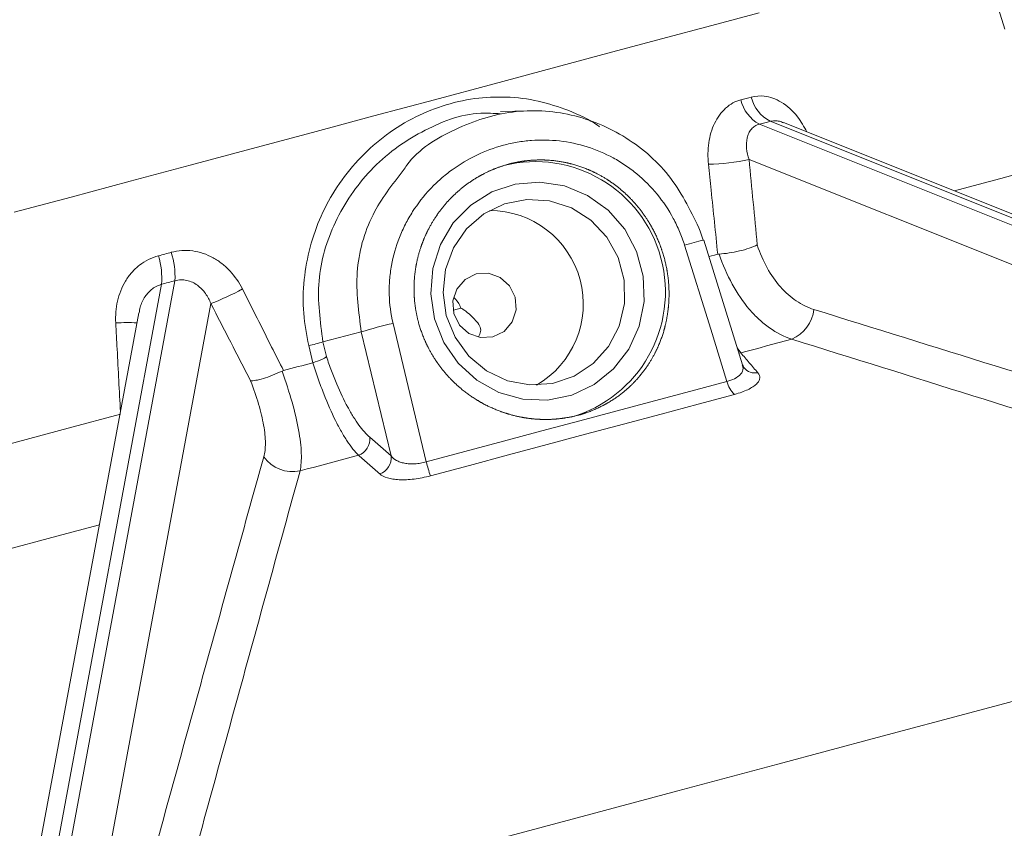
# Model space of a CAD drawing. Header units: millimetres. Extents: x -27 to 453, y -273 to 657.
# Tile 7 of 18: x 225 to 286, y 77 to 126. Entities that reach past the tile are written whole.
import ezdxf

# ---------------------------------------------------------------- set-up
doc = ezdxf.new("R2010")
doc.units = ezdxf.units.MM

msp = doc.modelspace()

# ---------------------------------------------------------------- linework, layer by layer
at = {"color": 7, "linetype": 'Continuous', "lineweight": 15}
for p, q in [((285.762, 125.91), (284.337, 130.57)), ((256.552, 120.886), (254.802, 120.843)), ((270.69, 120.067), (327.304, 97.426)), ((327.965, 97.603), (271.351, 120.244)), ((328.667, 97.573), (272.177, 120.164)), ((325.808, 95.603), (270.058, 117.898)), ((267.242, 112.942), (267.058, 113.501)), ((269.659, 105.275), (267.277, 112.952)), ((233.98, 110.23), (226.589, 70.44)), ((227.413, 70.661), (234.804, 110.451)), ((237.012, 109.043), (229.734, 69.86)), ((232.588, 108.482), (225.274, 69.103)), ((243.893, 106.695), (246.247, 107.309)), ((248.078, 99.689), (246.247, 107.309)), ((243.273, 105.415), (243.022, 106.462)), ((243.893, 106.695), (244.11, 105.787))]:
    msp.add_line(p, q, dxfattribs=at)
at = {"color": 8, "linetype": 'Continuous', "lineweight": 15}
for p in [(269.333, 106.326), (269.43, 106.006)]:
    msp.add_line(p, (269.551, 106.018), dxfattribs=at)
at = {"color": 7, "linetype": 'Continuous', "lineweight": 15, "flags": 128}
for points in [[(224.943, 114.656), (228.442, 115.593), (232.053, 116.561), (235.746, 117.551), (239.493, 118.554), (243.262, 119.564), (247.024, 120.572), (250.748, 121.57), (254.404, 122.55), (257.962, 123.503), (261.395, 124.423), (264.674, 125.302), (267.773, 126.132), (270.668, 126.908)], [(288.025, 117.406), (287.463, 117.256), (286.622, 117.03), (285.508, 116.732), (284.127, 116.362), (282.665, 115.97)], [(250.741, 108.11), (251.313, 106.659), (252.195, 105.377), (253.34, 104.334), (254.686, 103.586), (256.16, 103.174), (257.684, 103.119), (259.174, 103.424), (260.551, 104.074), (261.74, 105.032), (262.678, 106.248), (263.313, 107.655), (263.611, 109.179), (263.557, 110.736), (263.153, 112.243), (262.422, 113.619), (261.401, 114.789), (260.147, 115.691), (258.728, 116.275), (257.218, 116.51), (255.701, 116.384), (254.258, 115.903), (252.966, 115.094), (251.895, 113.999), (251.104, 112.679), (250.634, 111.203), (250.511, 109.652), (250.741, 108.11)], [(251.468, 108.305), (252.005, 106.976), (252.848, 105.821), (253.941, 104.914), (255.218, 104.31), (256.598, 104.047), (257.994, 104.143), (259.318, 104.591), (260.488, 105.363), (261.429, 106.411), (262.083, 107.668), (262.408, 109.056), (262.385, 110.487), (262.013, 111.872), (261.318, 113.124), (260.343, 114.163), (259.148, 114.925), (257.809, 115.362), (256.41, 115.446), (255.039, 115.172), (253.782, 114.557), (252.718, 113.64), (251.915, 112.478), (251.421, 111.145), (251.269, 109.724), (251.468, 108.305)], [(268.702, 104.268), (267.706, 107.466), (266.099, 112.628)], [(268.132, 112.076), (267.94, 112.025), (267.748, 111.973), (267.598, 111.933)], [(251.932, 108.429), (252.274, 107.728), (252.85, 107.211), (253.573, 106.956), (254.333, 107.002), (255.015, 107.342), (255.513, 107.924), (255.754, 108.661), (255.699, 109.438), (255.358, 110.139), (254.781, 110.656), (254.058, 110.911), (253.298, 110.865), (252.617, 110.525), (252.118, 109.943), (251.877, 109.207), (251.932, 108.429)], [(251.887, 108.644), (251.908, 108.65), (252.367, 108.773)], [(248.2, 107.832), (249.13, 103.944), (250.236, 99.32)], [(269.551, 106.018), (269.949, 106.125), (270.346, 106.231), (270.741, 106.337), (271.133, 106.442), (271.524, 106.547), (271.912, 106.651), (272.299, 106.754), (272.683, 106.857)], [(243.267, 105.414), (243.043, 105.353), (242.818, 105.293), (242.593, 105.233), (242.369, 105.173), (242.144, 105.113), (241.92, 105.053), (241.696, 104.993), (241.472, 104.932)], [(250.236, 99.32), (252.61, 99.956), (254.976, 100.59), (257.326, 101.22), (259.658, 101.845), (261.966, 102.463), (264.246, 103.074), (266.492, 103.676), (268.702, 104.268)], [(269.169, 103.469), (266.935, 102.871), (264.663, 102.262), (262.357, 101.644), (260.023, 101.019), (257.665, 100.387), (255.287, 99.75), (252.896, 99.109), (250.494, 98.465)], [(231.467, 102.252), (228.244, 101.388), (225.14, 100.556), (222.175, 99.762), (219.368, 99.01), (216.739, 98.306), (214.306, 97.653), (212.084, 97.058), (210.089, 96.524)], [(242.487, 98.766), (242.935, 98.886), (243.383, 99.006), (243.832, 99.126), (244.281, 99.247), (244.73, 99.367), (245.179, 99.487), (245.629, 99.608), (246.078, 99.728)], [(234.808, 70.832), (240.939, 72.475), (247.114, 74.13), (253.311, 75.79), (259.509, 77.451), (265.69, 79.107), (271.832, 80.753), (277.914, 82.382), (283.917, 83.991), (289.821, 85.573), (295.606, 87.123), (301.254, 88.636), (306.745, 90.108), (312.061, 91.532), (317.185, 92.905)]]:
    msp.add_lwpolyline(points, dxfattribs=at)
at = {"color": 8, "linetype": 'Continuous', "lineweight": 15, "flags": 128}
msp.add_lwpolyline([(206.991, 89.255), (209.25, 89.86), (211.765, 90.534), (214.521, 91.273), (217.498, 92.07), (220.677, 92.922), (224.036, 93.822), (227.552, 94.764), (230.171, 95.466)], dxfattribs=at)
at = {"color": 7, "linetype": 'Continuous', "lineweight": 15}
for centre, radius, start, end in [((271.767, 122.055), 2.262, 192.44465, 241.55205), ((272.385, 122.244), 2.252, 193.01409, 242.66516), ((267.498, 129.184), 11.572, 270.32684, 282.77956), ((256.921, 109.766), 8.001, 286.10504, 103.89495), ((254.128, 109.017), 5.75, 300.00085, 89.99918), ((229.327, 110.627), 4.67, 355.12785, 16.90813), ((229.784, 110.702), 5.026, 357.14166, 17.29645), ((231.146, 124.198), 16.25, 291.16096, 298.70346), ((271.759, 108.959), 2.296, 293.72945, 353.17574), ((253.564, 83.911), 24.515, 102.63937, 107.36595), ((240.359, 118.14), 11.979, 282.8465, 287.15803), ((270.101, 104.552), 1.428, 191.47456, 229.27447), ((245.698, 100.732), 1.073, 290.7813, 5.59902), ((242.032, 100.882), 2.164, 215.15335, 282.14818), ((247.01, 99.585), 1.073, 290.38956, 5.54175), ((260.591, 101.981), 10.692, 194.41093, 199.19623)]:
    msp.add_arc(centre, radius, start, end, dxfattribs=at)
at = {"color": 8, "linetype": 'Continuous', "lineweight": 15}
for centre, radius, start, end in [((270.402, 99.311), 13.995, 102.90312, 107.90757), ((231.916, 92.122), 15.756, 87.97061, 92.70735), ((270.43, 105.681), 0.898, 220.71657, 280.6825)]:
    msp.add_arc(centre, radius, start, end, dxfattribs=at)
at = {"color": 7, "linetype": 'Continuous', "lineweight": 15}
for centre, major_axis, ratio, start_param, end_param in [((238.54, 133.145), (46.967, -2.714), 0.332624, 5.485405, 5.504876), ((238.703, 118.733), (-20.322, 203.977), 0.151832, 4.667423, 4.693169), ((238.632, 133.17), (41.812, 17.261), 0.448581, 4.419649, 4.43912), ((246.897, 120.929), (-94.128, 184.243), 0.06871, 1.600222, 1.625968)]:
    msp.add_ellipse(centre, major_axis=major_axis, ratio=ratio, start_param=start_param, end_param=end_param, dxfattribs=at)
at = {"color": 8, "linetype": 'Continuous', "lineweight": 15}
for points, knots in [([(243.022, 106.462), (242.897, 107.122), (242.643, 108.462), (242.702, 111.186), (243.411, 113.864), (244.731, 116.261), (246.014, 117.896), (247.567, 119.316), (249.315, 120.438), (251.221, 121.242), (253.179, 121.69), (255.172, 121.785), (257.124, 121.544), (259.007, 120.927), (260.269, 120.362), (260.844, 119.926), (260.88, 119.899)], [0, 0, 0, 0, 0.069425, 0.140824, 0.280341, 0.350748, 0.423097, 0.494753, 0.5686, 0.639045, 0.711705, 0.781001, 0.852347, 0.922804, 0.995255, 1, 1, 1, 1]), ([(270.191, 121.737), (270.457, 121.778), (271.071, 121.872), (272.087, 121.465), (273.013, 120.667), (273.432, 119.915), (273.612, 119.59)], [0, 0, 0, 0, 0.207542, 0.477297, 0.774285, 1, 1, 1, 1]), ([(272.171, 120.148), (272.087, 120.186), (271.959, 120.244), (271.677, 120.292), (271.493, 120.265), (271.351, 120.244)], [0, 0, 0, 0, 0.295384, 0.45638, 1, 1, 1, 1]), ([(246.247, 107.309), (246.083, 108.529), (245.755, 110.97), (246.716, 114.52), (248.146, 116.349), (248.823, 117.216)], [0, 0, 0, 0, 0.344969, 0.689721, 1, 1, 1, 1]), ([(233.98, 110.23), (233.81, 110.169), (233.613, 110.097), (233.266, 109.847), (232.936, 109.476), (232.673, 108.942), (232.628, 108.593), (232.613, 108.478)], [0, 0, 0, 0, 0.232415, 0.267526, 0.545585, 0.84994, 1, 1, 1, 1]), ([(231.459, 102.401), (231.391, 103.682), (231.295, 105.501), (231.2, 107.321), (231.172, 107.86)], [0, 0, 0, 0, 0.703849, 1, 1, 1, 1]), ([(268.702, 104.268), (268.862, 104.318), (269.224, 104.431), (269.583, 104.718), (269.732, 105.017), (269.657, 105.201), (269.631, 105.264)], [0, 0, 0, 0, 0.229148, 0.516731, 0.834631, 1, 1, 1, 1])]:
    msp.add_open_spline(points, degree=3, knots=knots, dxfattribs=at)
at = {"color": 7, "linetype": 'Continuous', "lineweight": 15}
for points, knots in [([(267.564, 117.612), (267.541, 117.834), (267.531, 118.056), (267.537, 118.494), (267.554, 118.709), (267.616, 119.134), (267.661, 119.344), (267.779, 119.744), (267.852, 119.935), (268.026, 120.3), (268.129, 120.472), (268.356, 120.785), (268.482, 120.926), (268.759, 121.177), (268.909, 121.284), (269.222, 121.457), (269.386, 121.523), (269.559, 121.568)], [0, 0, 0, 0, 0.125, 0.125, 0.25, 0.25, 0.375, 0.375, 0.5, 0.5, 0.625, 0.625, 0.75, 0.75, 0.875, 0.875, 1, 1, 1, 1]), ([(248.823, 117.216), (248.897, 117.328), (249.659, 118.478), (251.997, 119.89), (255.481, 121.034), (259.196, 120.831), (262.595, 119.396), (265.45, 116.898), (266.527, 114.624), (267.064, 113.492)], [0, 0, 0, 0, 0.017702, 0.181982, 0.345987, 0.509097, 0.672696, 0.837028, 1, 1, 1, 1]), ([(254.798, 120.703), (254.393, 120.732), (252.745, 120.851), (250.479, 119.949), (248.278, 118.595), (246.328, 116.855), (244.503, 114.17), (243.384, 110.446), (243.723, 107.945), (243.893, 106.695)], [0, 0, 0, 0, 0.0618878, 0.2519892, 0.3473225, 0.4455241, 0.6336713, 0.8168069, 1, 1, 1, 1]), ([(270.69, 120.067), (270.592, 120.042), (270.501, 120.003), (270.337, 119.9), (270.261, 119.834), (270.134, 119.686), (270.082, 119.603), (269.996, 119.421), (269.962, 119.322), (269.893, 119.017), (269.884, 118.796), (269.929, 118.349), (269.981, 118.123), (270.058, 117.898)], [0, 0, 0, 0, 0.125, 0.125, 0.25, 0.25, 0.375, 0.375, 0.5, 0.5, 0.75, 0.75, 1, 1, 1, 1]), ([(266.099, 112.628), (266.009, 112.916), (265.905, 113.201), (265.672, 113.753), (265.544, 114.021), (265.122, 114.805), (264.792, 115.299), (264.034, 116.224), (263.619, 116.64), (262.944, 117.199), (262.711, 117.374), (262.226, 117.703), (261.974, 117.857), (261.205, 118.274), (260.674, 118.5), (259.573, 118.848), (258.998, 118.97), (257.852, 119.1), (257.276, 119.111), (256.407, 119.046), (256.116, 119.01), (255.541, 118.912), (255.258, 118.85), (254.417, 118.624), (253.87, 118.423), (252.805, 117.913), (252.299, 117.61), (251.587, 117.092), (251.357, 116.908), (250.913, 116.517), (250.698, 116.309), (250.085, 115.659), (249.721, 115.193), (249.242, 114.444), (249.094, 114.186), (248.821, 113.652), (248.697, 113.379), (248.369, 112.548), (248.206, 111.977), (248.048, 111.095), (248.01, 110.795), (247.965, 110.198), (247.958, 109.9), (247.983, 109.009), (248.059, 108.419), (248.2, 107.832)], [0, 0, 0, 0, 0.03125, 0.03125, 0.0625, 0.0625, 0.125, 0.125, 0.1875, 0.1875, 0.21875, 0.21875, 0.25, 0.25, 0.3125, 0.3125, 0.375, 0.375, 0.4375, 0.4375, 0.46875, 0.46875, 0.5, 0.5, 0.5625, 0.5625, 0.625, 0.625, 0.65625, 0.65625, 0.6875, 0.6875, 0.75, 0.75, 0.78125, 0.78125, 0.8125, 0.8125, 0.875, 0.875, 0.90625, 0.90625, 0.9375, 0.9375, 1, 1, 1, 1]), ([(254.009, 117.158), (254.973, 117.536), (255.464, 117.673), (256.215, 117.804), (256.468, 117.835), (256.977, 117.871), (257.235, 117.876), (257.999, 117.852), (258.501, 117.785), (259.49, 117.549), (259.98, 117.379), (260.904, 116.949), (261.344, 116.689), (261.971, 116.231), (262.174, 116.066), (262.559, 115.722), (262.928, 115.36), (263.261, 114.963), (263.577, 114.548), (263.727, 114.331), (264.144, 113.662), (264.377, 113.195), (264.757, 112.221), (264.903, 111.708), (265.096, 110.681), (265.145, 110.164), (265.144, 109.382), (265.132, 109.12), (265.083, 108.604), (265.046, 108.349), (264.9, 107.594), (264.756, 107.103), (264.37, 106.15), (264.134, 105.702), (263.717, 105.071), (263.568, 104.868), (263.247, 104.475), (263.076, 104.286), (262.539, 103.751), (262.149, 103.434), (261.303, 102.881), (260.844, 102.644), (259.9, 102.272), (259.41, 102.134), (258.648, 102.001), (258.39, 101.969), (257.876, 101.931), (257.362, 101.919), (256.847, 101.957), (256.332, 102.021), (256.072, 102.066), (255.308, 102.237), (254.814, 102.399), (253.859, 102.818), (253.394, 103.077), (252.534, 103.672), (252.135, 104.008), (251.584, 104.572), (251.408, 104.771), (251.079, 105.181), (250.926, 105.393), (250.498, 106.048), (250.255, 106.513), (249.86, 107.494), (249.715, 107.996), (249.571, 108.765), (249.536, 109.024), (249.491, 109.548), (249.482, 109.813), (249.493, 110.599), (249.552, 111.117), (249.717, 111.884), (249.785, 112.139), (249.945, 112.639), (250.037, 112.884), (250.347, 113.6), (250.599, 114.055), (251.045, 114.702), (251.204, 114.91), (251.54, 115.306), (251.892, 115.684), (252.28, 116.025), (252.684, 116.348), (252.897, 116.501), (253.55, 116.923), (254.009, 117.158), (254.973, 117.536)], [-0.03125, -0.03125, 0, 0, 0.03125, 0.03125, 0.046875, 0.046875, 0.0625, 0.0625, 0.09375, 0.09375, 0.125, 0.125, 0.15625, 0.15625, 0.171875, 0.171875, 0.1875, 0.203125, 0.203125, 0.21875, 0.21875, 0.25, 0.25, 0.28125, 0.28125, 0.3125, 0.3125, 0.328125, 0.328125, 0.34375, 0.34375, 0.375, 0.375, 0.40625, 0.40625, 0.421875, 0.421875, 0.4375, 0.4375, 0.46875, 0.46875, 0.5, 0.5, 0.53125, 0.53125, 0.546875, 0.546875, 0.5625, 0.578125, 0.578125, 0.59375, 0.59375, 0.625, 0.625, 0.65625, 0.65625, 0.6875, 0.6875, 0.703125, 0.703125, 0.71875, 0.71875, 0.75, 0.75, 0.78125, 0.78125, 0.796875, 0.796875, 0.8125, 0.8125, 0.84375, 0.84375, 0.859375, 0.859375, 0.875, 0.875, 0.90625, 0.90625, 0.921875, 0.921875, 0.9375, 0.953125, 0.953125, 0.96875, 0.96875, 1, 1, 1.03125, 1.03125]), ([(268.132, 112.076), (268, 113.39), (267.866, 114.704), (267.73, 116.017), (267.675, 116.548), (267.62, 117.08), (267.564, 117.612)], [0, 0, 0, 0, 0.004000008, 0.004000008, 0.004000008, 0.00561994, 0.00561994, 0.00561994, 0.00561994]), ([(268.216, 112.09), (268.409, 112.101), (268.613, 112.123), (269.039, 112.188), (269.251, 112.229), (269.672, 112.328), (269.872, 112.385), (270.244, 112.51), (270.413, 112.578), (270.555, 112.647)], [0, 0, 0, 0, 0.25, 0.25, 0.5, 0.5, 0.75, 0.75, 1, 1, 1, 1]), ([(270.555, 112.647), (270.724, 112.143), (270.929, 111.671), (271.41, 110.803), (271.68, 110.417), (272.278, 109.738), (272.609, 109.444), (273.299, 108.979), (273.66, 108.804), (274.039, 108.686)], [0, 0, 0, 0, 0.25, 0.25, 0.5, 0.5, 0.75, 0.75, 1, 1, 1, 1]), ([(231.172, 107.86), (231.16, 108.086), (231.163, 108.312), (231.199, 108.757), (231.232, 108.977), (231.33, 109.411), (231.396, 109.627), (231.558, 110.039), (231.654, 110.236), (231.881, 110.614), (232.012, 110.795), (232.3, 111.124), (232.458, 111.273), (232.804, 111.543), (232.99, 111.66), (233.379, 111.852), (233.582, 111.929), (233.795, 111.985)], [0, 0, 0, 0, 0.125, 0.125, 0.25, 0.25, 0.375, 0.375, 0.5, 0.5, 0.625, 0.625, 0.75, 0.75, 0.875, 0.875, 1, 1, 1, 1]), ([(234.583, 112.196), (234.797, 112.255), (235.014, 112.29), (235.453, 112.318), (235.677, 112.31), (236.113, 112.251), (236.327, 112.201), (236.746, 112.061), (236.952, 111.97), (237.341, 111.757), (237.525, 111.635), (237.874, 111.361), (238.039, 111.208), (238.497, 110.715), (238.748, 110.348), (238.95, 109.945)], [0, 0, 0, 0, 0.125, 0.125, 0.25, 0.25, 0.375, 0.375, 0.5, 0.5, 0.625, 0.625, 0.75, 0.75, 1, 1, 1, 1]), ([(272.683, 106.857), (272.207, 107.014), (271.751, 107.248), (271.094, 107.712), (270.88, 107.886), (270.462, 108.272), (270.262, 108.481), (269.688, 109.155), (269.338, 109.667), (268.711, 110.812), (268.442, 111.429), (268.216, 112.09)], [0, 0, 0, 0, 0.25, 0.25, 0.375, 0.375, 0.5, 0.5, 0.75, 0.75, 1, 1, 1, 1]), ([(237.012, 109.043), (236.926, 109.266), (236.817, 109.475), (236.541, 109.86), (236.376, 110.034), (236.089, 110.243), (235.985, 110.305), (235.767, 110.406), (235.653, 110.445), (235.415, 110.497), (235.291, 110.509), (235.046, 110.503), (234.925, 110.485), (234.804, 110.451)], [0, 0, 0, 0, 0.25, 0.25, 0.5, 0.5, 0.625, 0.625, 0.75, 0.75, 0.875, 0.875, 1, 1, 1, 1]), ([(238.95, 109.945), (239.547, 108.755), (240.145, 107.566), (240.744, 106.377), (240.986, 105.895), (241.229, 105.414), (241.472, 104.932)], [0, 0, 0, 0, 0.004000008, 0.004000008, 0.004000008, 0.00561994, 0.00561994, 0.00561994, 0.00561994]), ([(252.367, 108.773), (252.279, 108.969), (252.174, 109.204), (251.981, 109.364), (251.948, 109.391)], [0, 0, 0, 0, 0.8341616, 1, 1, 1, 1]), ([(253.452, 107.005), (253.505, 107.113), (253.691, 107.497), (253.291, 108.028), (252.806, 108.492), (252.438, 108.728), (252.367, 108.773)], [0, 0, 0, 0, 0.148353, 0.524419, 0.908812, 1, 1, 1, 1]), ([(274.039, 108.686), (281.467, 106.383), (288.891, 104.06), (303.739, 99.409), (311.163, 97.078), (318.586, 94.746)], [0, 0, 0, 0, 0.5, 0.5, 1, 1, 1, 1]), ([(317.185, 92.905), (309.766, 95.238), (302.347, 97.57), (287.512, 102.224), (280.095, 104.549), (272.683, 106.857)], [0, 0, 0, 0, 0.5, 0.5, 1, 1, 1, 1]), ([(269.551, 106.018), (269.725, 105.815), (269.899, 105.612), (270.073, 105.409), (270.248, 105.206), (270.422, 105.003), (270.597, 104.799)], [0, 0, 0, 0, 0.002, 0.002, 0.002, 0.004000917, 0.004000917, 0.004000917, 0.004000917]), ([(246.078, 99.728), (245.852, 99.949), (245.621, 100.24), (245.265, 100.777), (245.145, 100.973), (244.903, 101.401), (244.781, 101.631), (244.42, 102.36), (244.182, 102.899), (243.83, 103.793), (243.713, 104.105), (243.486, 104.745), (243.376, 105.074), (243.267, 105.414)], [0, 0, 0, 0, 0.25, 0.25, 0.375, 0.375, 0.5, 0.5, 0.75, 0.75, 0.875, 0.875, 1, 1, 1, 1]), ([(243.273, 105.415), (243.473, 105.474), (243.661, 105.541), (243.884, 105.64), (243.948, 105.672), (244.049, 105.733), (244.088, 105.762), (244.11, 105.787)], [0, 0, 0, 0, 0.5, 0.5, 0.75, 0.75, 1, 1, 1, 1]), ([(244.11, 105.787), (244.21, 105.488), (244.313, 105.198), (244.524, 104.637), (244.632, 104.363), (244.961, 103.583), (245.185, 103.114), (245.527, 102.481), (245.642, 102.281), (245.873, 101.91), (245.987, 101.741), (246.326, 101.276), (246.548, 101.026), (246.766, 100.836)], [0, 0, 0, 0, 0.125, 0.125, 0.25, 0.25, 0.5, 0.5, 0.625, 0.625, 0.75, 0.75, 1, 1, 1, 1]), ([(269.75, 105.095), (269.749, 105.096), (269.741, 105.104), (269.702, 105.193), (269.665, 105.277)], [0, 0, 0, 0, 0.065153, 1, 1, 1, 1]), ([(241.38, 104.899), (241.182, 104.806), (240.985, 104.72), (240.593, 104.566), (240.408, 104.5), (240.061, 104.394), (239.906, 104.356), (239.638, 104.309), (239.528, 104.302), (239.447, 104.311)], [0, 0, 0, 0, 0.25, 0.25, 0.5, 0.5, 0.75, 0.75, 1, 1, 1, 1]), ([(241.38, 104.899), (241.618, 104.241), (241.824, 103.607), (242.168, 102.387), (242.302, 101.817), (242.445, 101.028), (242.483, 100.775), (242.54, 100.293), (242.558, 100.066), (242.58, 99.432), (242.555, 99.069), (242.487, 98.766)], [0, 0, 0, 0, 0.25, 0.25, 0.5, 0.5, 0.625, 0.625, 0.75, 0.75, 1, 1, 1, 1]), ([(270.597, 104.799), (270.687, 104.693), (270.728, 104.581), (270.708, 104.404), (270.688, 104.343), (270.621, 104.224), (270.573, 104.164), (270.45, 104.045), (270.374, 103.985), (270.197, 103.869), (270.096, 103.813), (269.868, 103.705), (269.741, 103.653), (269.469, 103.556), (269.324, 103.511), (269.169, 103.469)], [0, 0, 0, 0, 0.25, 0.25, 0.375, 0.375, 0.5, 0.5, 0.625, 0.625, 0.75, 0.75, 0.875, 0.875, 1, 1, 1, 1]), ([(240.263, 99.636), (240.329, 99.872), (240.361, 100.153), (240.357, 100.802), (240.321, 101.175), (240.181, 101.977), (240.078, 102.408), (239.807, 103.332), (239.641, 103.814), (239.447, 104.311)], [0, 0, 0, 0, 0.25, 0.25, 0.5, 0.5, 0.75, 0.75, 1, 1, 1, 1]), ([(232.53, 71.688), (233.814, 76.353), (235.099, 81.017), (237.674, 90.337), (238.963, 94.994), (240.263, 99.636)], [0, 0, 0, 0, 0.5, 0.5, 1, 1, 1, 1]), ([(247.384, 98.579), (247.166, 98.771), (246.948, 98.963), (246.731, 99.154), (246.513, 99.346), (246.296, 99.537), (246.078, 99.728)], [0, 0, 0, 0, 0.002, 0.002, 0.002, 0.004000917, 0.004000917, 0.004000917, 0.004000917]), ([(248.078, 99.689), (248.161, 99.583), (248.271, 99.491), (248.479, 99.376), (248.556, 99.342), (248.721, 99.284), (248.81, 99.26), (249.001, 99.222), (249.104, 99.209), (249.315, 99.196), (249.425, 99.196), (249.653, 99.208), (249.771, 99.222), (250.003, 99.261), (250.119, 99.287), (250.236, 99.32)], [0, 0, 0, 0, 0.25, 0.25, 0.375, 0.375, 0.5, 0.5, 0.625, 0.625, 0.75, 0.75, 0.875, 0.875, 1, 1, 1, 1]), ([(242.487, 98.766), (241.208, 94.129), (239.928, 89.474), (237.368, 80.158), (236.088, 75.496), (234.808, 70.832)], [0, 0, 0, 0, 0.5, 0.5, 1, 1, 1, 1]), ([(250.494, 98.465), (250.326, 98.42), (250.159, 98.382), (249.826, 98.316), (249.658, 98.289), (249.331, 98.249), (249.173, 98.235), (248.867, 98.222), (248.719, 98.221), (248.441, 98.233), (248.312, 98.246), (248.07, 98.283), (247.958, 98.307), (247.656, 98.397), (247.497, 98.479), (247.384, 98.579)], [0, 0, 0, 0, 0.125, 0.125, 0.25, 0.25, 0.375, 0.375, 0.5, 0.5, 0.625, 0.625, 0.75, 0.75, 1, 1, 1, 1])]:
    msp.add_open_spline(points, degree=3, knots=knots, dxfattribs=at)
for points in [[(269.559, 121.568), (269.772, 121.624), (269.982, 121.68), (270.191, 121.737)], [(233.795, 111.985), (234.057, 112.054), (234.32, 112.124), (234.583, 112.196)], [(268.216, 112.09), (268.187, 112.088), (268.159, 112.083), (268.132, 112.076)], [(243.267, 105.414), (243.269, 105.414), (243.271, 105.415), (243.273, 105.415)], [(241.472, 104.932), (241.44, 104.924), (241.409, 104.913), (241.38, 104.899)], [(246.766, 100.836), (247.203, 100.455), (247.64, 100.072), (248.078, 99.689)]]:
    msp.add_open_spline(points, degree=3, dxfattribs=at)

doc.saveas('drawing.dxf')
